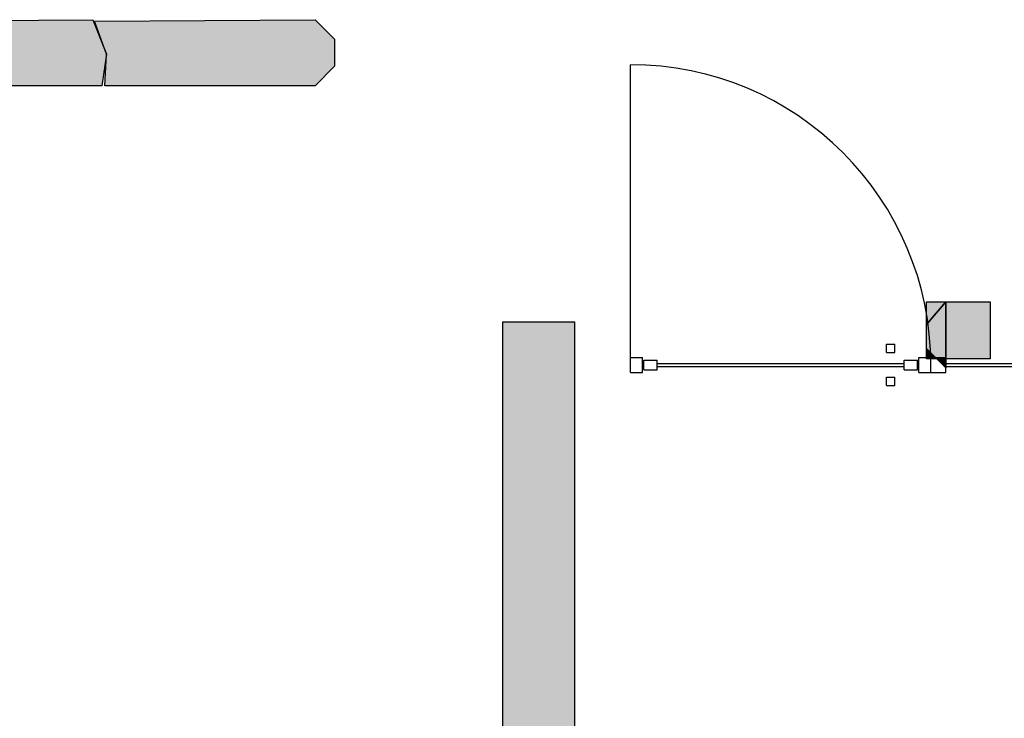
# Model space of a CAD drawing. Header units: millimetres. Extents: x -9985 to 240895, y -184894 to 39395.
# Tile 110 of 164: x 78206 to 81484, y 7598 to 9925. Entities that reach past the tile are written whole.
import ezdxf

# ---------------------------------------------------------------- set-up
doc = ezdxf.new("R2010")
doc.units = ezdxf.units.MM
for name, color, linetype in [('A-MURI-ESISTENTI', 7, 'Continuous'), ('A-MURI-NUOVI', 40, 'Continuous'), ('A-PARETI-VETRATE', 5, 'Continuous'), ('A-PORTE', 30, 'Continuous')]:
    doc.layers.add(name, color=color, linetype=linetype)

msp = doc.modelspace()

# ---------------------------------------------------------------- hatches: boundary and pattern name
at = {"layer": 'A-MURI-ESISTENTI'}
msp.add_hatch(color=7, dxfattribs=at).paths.add_polyline_path([(78480, 9705), (77850, 9705), (77865, 9780), (77725, 9920), (78450, 9925), (78495, 9810), (78480, 9705)])
at = {"layer": 'A-MURI-NUOVI'}
for points in [[(79190, 9705), (78490, 9705), (78495, 9810), (78455, 9920), (79190, 9925), (79255, 9860), (79255, 9770), (79190, 9705)], [(81260, 8795), (81225, 8830), (81225, 8910), (81290, 8985), (81290, 8795), (81260, 8795)], [(81290, 8985), (81225, 8910), (81225, 8985), (81290, 8985)], [(81290, 8795), (81290, 8985), (81437, 8985), (81437, 8795), (81290, 8795)], [(79815, 8918), (80054, 8918), (80054, 7021), (79815, 7021), (79815, 8918)], [(81225, 8830), (81260, 8795), (81225, 8795), (81225, 8830)], [(81290, 8765), (81260, 8795), (81290, 8795), (81290, 8765)]]:
    msp.add_hatch(color=40, dxfattribs=at).paths.add_polyline_path(points)

# ---------------------------------------------------------------- linework, layer by layer
at = {"layer": 'A-MURI-ESISTENTI'}
msp.add_lwpolyline([(78480, 9705), (77850, 9705), (77865, 9780), (77725, 9920), (78450, 9925), (78495, 9810), (78480, 9705)], close=True, dxfattribs=at)
at = {"layer": 'A-MURI-NUOVI'}
for points in [[(79190, 9705), (78490, 9705), (78495, 9810), (78455, 9920), (79190, 9925), (79255, 9860), (79255, 9770), (79190, 9705)], [(81260, 8795), (81225, 8830), (81225, 8910), (81290, 8985), (81290, 8795), (81260, 8795)], [(81290, 8985), (81225, 8910), (81225, 8985), (81290, 8985)], [(81290, 8795), (81290, 8985), (81437, 8985), (81437, 8795), (81290, 8795)], [(79815, 8918), (80054, 8918), (80054, 7021), (79815, 7021), (79815, 8918)], [(81225, 8830), (81260, 8795), (81225, 8795), (81225, 8830)], [(81290, 8765), (81260, 8795), (81290, 8795), (81290, 8765)]]:
    msp.add_lwpolyline(points, close=True, dxfattribs=at)
at = {"layer": 'A-PARETI-VETRATE'}
for p, q in [((81092, 8844), (81120, 8844)), ((81092, 8816), (81092, 8844)), ((81120, 8816), (81120, 8844)), ((80240, 8800), (80280, 8800)), ((80240, 8750), (80240, 8800)), ((80280, 8750), (80280, 8800)), ((80284, 8791), (80329, 8791)), ((80284, 8759), (80284, 8791)), ((80329, 8759), (80329, 8791)), ((81092, 8816), (81120, 8816)), ((81151, 8791), (81196, 8791)), ((81151, 8759), (81151, 8791)), ((81196, 8759), (81196, 8791)), ((81200, 8800), (81240, 8800)), ((81200, 8750), (81200, 8800)), ((81240, 8800), (81289.6, 8800)), ((81240, 8750), (81240, 8800)), ((81240, 8750), (81240, 8800)), ((81289.6, 8750), (81289.6, 8800)), ((80284, 8759), (80329, 8759)), ((80329, 8780), (81151, 8780)), ((80329, 8770), (80329, 8780)), ((80329, 8770), (81151, 8770)), ((81151, 8770), (81151, 8780)), ((81151, 8759), (81196, 8759)), ((81289.6, 8780), (83707.6, 8780)), ((81289.6, 8770), (81289.6, 8780)), ((81289.6, 8770), (83707.6, 8770)), ((80240, 8750), (80280, 8750)), ((81092, 8734), (81120, 8734)), ((81092, 8706), (81092, 8734)), ((81120, 8706), (81120, 8734)), ((81200, 8750), (81240, 8750)), ((81240, 8750), (81289.6, 8750)), ((81092, 8706), (81120, 8706))]:
    msp.add_line(p, q, dxfattribs=at)
at = {"layer": 'A-PORTE'}
msp.add_line((80240, 8775), (80240, 9775), dxfattribs=at)
msp.add_arc((80240, 8775), 1000, 0, 90, dxfattribs=at)

doc.saveas('drawing.dxf')
